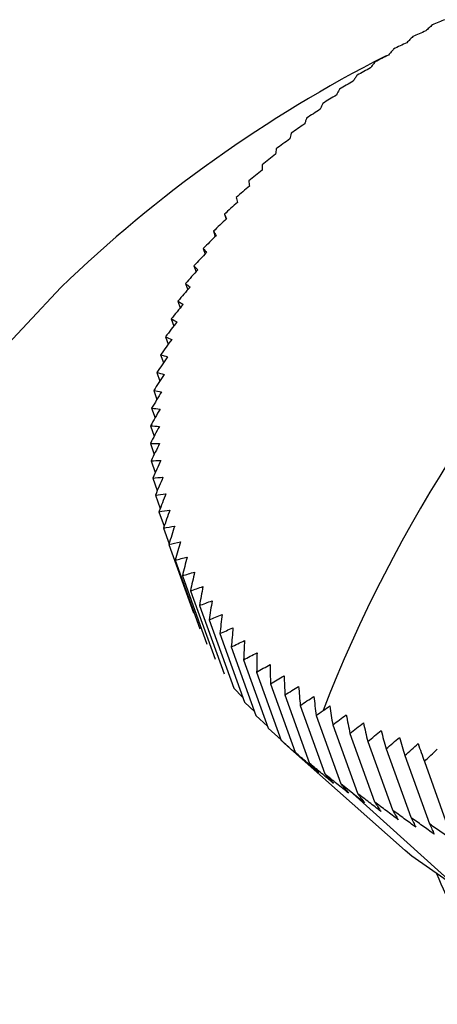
# Paper-space layout 'Web Drawing(2)' of a CAD drawing. Header units: millimetres. Extents: x 71 to 1085, y 76 to 849.
# Tile 57 of 63: x 919 to 928, y 716 to 739. Entities that reach past the tile are written whole.
import ezdxf

# ---------------------------------------------------------------- set-up
doc = ezdxf.new("R2010")
doc.units = ezdxf.units.MM

psp = doc.layouts.new('Web Drawing(2)')

# ---------------------------------------------------------------- linework, layer by layer
for p, q in [((923.568, 734.473), (923.609, 734.359)), ((923.315, 734.082), (923.359, 733.962)), ((923.082, 733.686), (923.128, 733.558)), ((922.868, 733.286), (922.916, 733.151)), ((922.674, 732.882), (922.725, 732.739)), ((922.5, 732.475), (922.554, 732.323)), ((922.346, 732.067), (922.404, 731.905)), ((922.214, 731.657), (922.275, 731.485)), ((922.102, 731.246), (922.168, 731.064)), ((922.012, 730.836), (922.082, 730.641)), ((921.943, 730.426), (922.017, 730.219)), ((921.895, 730.018), (921.975, 729.797)), ((921.869, 729.611), (921.954, 729.376)), ((921.865, 729.208), (921.955, 728.956)), ((921.882, 728.808), (921.979, 728.539)), ((921.921, 728.413), (922.025, 728.125)), ((921.981, 728.022), (922.092, 727.713)), ((922.063, 727.637), (922.182, 727.305)), ((922.166, 727.259), (922.295, 726.901)), ((922.29, 726.887), (922.856, 725.316)), ((922.435, 726.523), (923.001, 724.951)), ((922.601, 726.167), (923.167, 724.595)), ((922.787, 725.82), (923.353, 724.248)), ((922.993, 725.482), (923.559, 723.911)), ((923.218, 725.155), (923.785, 723.583)), ((923.463, 724.838), (924.03, 723.266)), ((923.727, 724.532), (924.293, 722.96)), ((924.01, 724.238), (924.576, 722.666)), ((924.31, 723.955), (924.876, 722.384)), ((923.988, 723.381), (923.785, 723.583)), ((924.627, 723.686), (925.193, 722.114)), ((924.961, 723.43), (925.528, 721.858)), ((924.265, 723.039), (924.03, 723.266)), ((925.312, 723.187), (925.878, 721.615)), ((924.559, 722.712), (924.293, 722.96)), ((925.678, 722.958), (926.244, 721.387)), ((924.87, 722.398), (924.576, 722.666)), ((926.06, 722.744), (926.626, 721.172)), ((926.455, 722.544), (927.021, 720.973)), ((924.954, 722.315), (927.726, 719.857)), ((926.865, 722.36), (927.431, 720.788)), ((927.287, 722.191), (927.853, 720.619)), ((927.721, 722.038), (928.287, 720.466)), ((928.167, 721.9), (928.733, 720.329)), ((926.521, 721.167), (926.244, 721.387)), ((926.521, 721.167), (928.948, 718.982)), ((926.792, 720.954), (926.521, 721.167))]:
    psp.add_line(p, q)
at = {"flags": 128}
for points in [[(918.251, 731.139), (919.804, 732.786)], [(928.948, 718.982), (927.882, 719.723), (927.726, 719.857)]]:
    psp.add_lwpolyline(points, dxfattribs=at)
for centre, radius, start, end in [((941.33, 710.47), 31.006, 116.9646, 133.9674), ((933.799, 721.342), 5.716, 200.6389, 241.4071)]:
    psp.add_arc(centre, radius, start, end)
for points, knots in [([(928.351, 738.822), (928.326, 738.8), (928.276, 738.755), (928.226, 738.707), (928.201, 738.683)], [0, 0, 0, 0, 0.498679, 1, 1, 1, 1]), ([(927.9, 738.552), (927.878, 738.529), (927.833, 738.484), (927.788, 738.436), (927.765, 738.412)], [0, 0, 0, 0, 0.498713, 1, 1, 1, 1]), ([(927.461, 738.268), (927.441, 738.246), (927.401, 738.2), (927.361, 738.152), (927.341, 738.128)], [0, 0, 0, 0, 0.498742, 1, 1, 1, 1]), ([(927.034, 737.973), (927.016, 737.95), (926.981, 737.905), (926.946, 737.857), (926.929, 737.833)], [0, 0, 0, 0, 0.4987649, 1, 1, 1, 1]), ([(926.619, 737.666), (926.604, 737.643), (926.574, 737.598), (926.544, 737.551), (926.53, 737.527)], [0, 0, 0, 0, 0.498782, 1, 1, 1, 1]), ([(926.218, 737.347), (926.205, 737.325), (926.18, 737.281), (926.156, 737.234), (926.144, 737.21)], [0, 0, 0, 0, 0.498794, 1, 1, 1, 1]), ([(925.831, 737.019), (925.821, 736.997), (925.801, 736.953), (925.781, 736.907), (925.772, 736.883)], [0, 0, 0, 0, 0.498801, 1, 1, 1, 1]), ([(925.415, 736.547), (925.362, 736.512), (925.256, 736.44), (925.153, 736.368), (925.101, 736.332)], [0, 0, 0, 0, 0.501214, 1, 1, 1, 1]), ([(925.458, 736.68), (925.451, 736.659), (925.436, 736.616), (925.422, 736.57), (925.415, 736.547)], [0, 0, 0, 0, 0.498802, 1, 1, 1, 1]), ([(925.101, 736.332), (925.096, 736.311), (925.087, 736.269), (925.077, 736.224), (925.073, 736.202)], [0, 0, 0, 0, 0.498789, 1, 1, 1, 1]), ([(925.073, 736.202), (925.02, 736.165), (924.915, 736.09), (924.812, 736.013), (924.76, 735.975)], [0, 0, 0, 0, 0.501207, 1, 1, 1, 1]), ([(924.76, 735.975), (924.758, 735.955), (924.753, 735.914), (924.749, 735.871), (924.747, 735.849)], [0, 0, 0, 0, 0.49877, 1, 1, 1, 1]), ([(924.436, 735.61), (924.436, 735.591), (924.436, 735.551), (924.437, 735.509), (924.438, 735.488)], [0, 0, 0, 0, 0.498775, 1, 1, 1, 1]), ([(925.42, 721.904), (925.33, 721.983), (925.148, 722.143), (924.967, 722.303), (924.876, 722.384)], [0, 0, 0, 0, 0.497263, 1, 1, 1, 1]), ([(925.193, 722.115), (925.231, 722.079), (925.307, 722.008), (925.383, 721.938), (925.42, 721.904)], [0, 0, 0, 0, 0.502737, 1, 1, 1, 1]), ([(925.74, 721.646), (925.649, 721.724), (925.466, 721.879), (925.284, 722.036), (925.193, 722.115)], [0, 0, 0, 0, 0.4972633, 1, 1, 1, 1]), ([(925.528, 721.858), (925.563, 721.822), (925.634, 721.751), (925.704, 721.681), (925.74, 721.646)], [0, 0, 0, 0, 0.502737, 1, 1, 1, 1]), ([(926.075, 721.402), (925.984, 721.477), (925.801, 721.629), (925.619, 721.782), (925.528, 721.858)], [0, 0, 0, 0, 0.4972633, 1, 1, 1, 1]), ([(925.878, 721.616), (925.911, 721.579), (925.977, 721.507), (926.042, 721.437), (926.075, 721.402)], [0, 0, 0, 0, 0.502737, 1, 1, 1, 1]), ([(926.426, 721.171), (926.335, 721.245), (926.152, 721.392), (925.97, 721.541), (925.878, 721.616)], [0, 0, 0, 0, 0.497263, 1, 1, 1, 1]), ([(926.244, 721.387), (926.275, 721.35), (926.335, 721.278), (926.396, 721.206), (926.426, 721.171)], [0, 0, 0, 0, 0.502746, 1, 1, 1, 1]), ([(926.626, 721.173), (926.654, 721.136), (926.709, 721.062), (926.764, 720.99), (926.792, 720.954)], [0, 0, 0, 0, 0.502741, 1, 1, 1, 1]), ([(927.172, 720.752), (927.081, 720.821), (926.898, 720.961), (926.717, 721.102), (926.626, 721.172)], [0, 0, 0, 0, 0.497259, 1, 1, 1, 1]), ([(927.021, 720.973), (927.047, 720.935), (927.097, 720.861), (927.147, 720.788), (927.172, 720.752)], [0, 0, 0, 0, 0.502737, 1, 1, 1, 1]), ([(927.566, 720.563), (927.476, 720.631), (927.293, 720.767), (927.112, 720.904), (927.021, 720.973)], [0, 0, 0, 0, 0.497263, 1, 1, 1, 1]), ([(927.431, 720.788), (927.453, 720.75), (927.499, 720.675), (927.544, 720.6), (927.566, 720.563)], [0, 0, 0, 0, 0.5027367, 1, 1, 1, 1]), ([(927.973, 720.39), (927.883, 720.456), (927.702, 720.588), (927.521, 720.721), (927.431, 720.788)], [0, 0, 0, 0, 0.497263, 1, 1, 1, 1]), ([(927.853, 720.619), (927.873, 720.581), (927.914, 720.503), (927.954, 720.428), (927.973, 720.39)], [0, 0, 0, 0, 0.5027367, 1, 1, 1, 1]), ([(928.393, 720.233), (928.303, 720.296), (928.122, 720.425), (927.943, 720.554), (927.853, 720.619)], [0, 0, 0, 0, 0.497263, 1, 1, 1, 1]), ([(928.287, 720.466), (928.305, 720.427), (928.341, 720.348), (928.376, 720.271), (928.393, 720.233)], [0, 0, 0, 0, 0.502737, 1, 1, 1, 1]), ([(928.824, 720.09), (928.735, 720.152), (928.555, 720.277), (928.377, 720.403), (928.287, 720.466)], [0, 0, 0, 0, 0.497263, 1, 1, 1, 1])]:
    psp.add_open_spline(points, degree=3, knots=knots)
for points in [[(928.647, 738.942), (928.597, 738.922), (928.497, 738.883), (928.4, 738.843), (928.351, 738.822)], [(928.201, 738.683), (928.15, 738.661), (928.049, 738.619), (927.95, 738.574), (927.9, 738.552)], [(927.765, 738.412), (927.714, 738.388), (927.612, 738.341), (927.511, 738.293), (927.461, 738.268)], [(927.341, 738.128), (927.289, 738.103), (927.186, 738.052), (927.085, 737.999), (927.034, 737.973)], [(926.929, 737.833), (926.877, 737.806), (926.773, 737.75), (926.67, 737.694), (926.619, 737.666)], [(926.53, 737.527), (926.477, 737.497), (926.372, 737.438), (926.269, 737.378), (926.218, 737.347)], [(926.144, 737.21), (926.091, 737.179), (925.986, 737.116), (925.882, 737.051), (925.831, 737.019)], [(925.772, 736.883), (925.719, 736.85), (925.613, 736.783), (925.51, 736.714), (925.458, 736.68)], [(924.747, 735.849), (924.695, 735.809), (924.59, 735.73), (924.487, 735.65), (924.436, 735.61)], [(924.438, 735.488), (924.386, 735.446), (924.282, 735.364), (924.18, 735.28), (924.129, 735.238)], [(924.146, 735.12), (924.094, 735.076), (923.991, 734.99), (923.89, 734.902), (923.839, 734.858)], [(924.129, 735.238), (924.133, 735.2), (924.139, 735.16), (924.146, 735.12)], [(923.871, 734.745), (923.82, 734.7), (923.718, 734.61), (923.618, 734.518), (923.568, 734.473)], [(923.839, 734.858), (923.849, 734.822), (923.859, 734.784), (923.871, 734.745)], [(923.568, 734.473), (923.582, 734.438), (923.598, 734.402), (923.615, 734.365)], [(923.615, 734.365), (923.564, 734.318), (923.463, 734.224), (923.365, 734.129), (923.315, 734.082)], [(933.231, 734.384), (930.11, 731.342), (927.484, 727.323), (925.836, 723.07)], [(923.376, 733.979), (923.327, 733.931), (923.228, 733.833), (923.13, 733.735), (923.082, 733.686)], [(923.315, 734.082), (923.335, 734.049), (923.355, 734.015), (923.376, 733.979)], [(923.157, 733.59), (923.109, 733.539), (923.011, 733.438), (922.915, 733.336), (922.868, 733.286)], [(923.082, 733.686), (923.106, 733.655), (923.131, 733.623), (923.157, 733.59)], [(922.958, 733.196), (922.91, 733.144), (922.814, 733.04), (922.72, 732.934), (922.674, 732.882)], [(922.868, 733.286), (922.897, 733.257), (922.927, 733.227), (922.958, 733.196)], [(922.674, 732.882), (922.707, 732.856), (922.742, 732.828), (922.777, 732.8)], [(922.777, 732.8), (922.731, 732.746), (922.637, 732.638), (922.545, 732.53), (922.5, 732.475)], [(922.617, 732.401), (922.571, 732.345), (922.48, 732.234), (922.391, 732.123), (922.346, 732.067)], [(922.5, 732.475), (922.538, 732.452), (922.577, 732.427), (922.617, 732.401)], [(922.477, 732), (922.433, 731.943), (922.344, 731.829), (922.257, 731.714), (922.214, 731.657)], [(922.346, 732.067), (922.389, 732.046), (922.432, 732.023), (922.477, 732)], [(922.357, 731.598), (922.314, 731.54), (922.228, 731.423), (922.144, 731.305), (922.102, 731.246)], [(922.214, 731.657), (922.261, 731.639), (922.308, 731.619), (922.357, 731.598)], [(922.259, 731.196), (922.217, 731.136), (922.134, 731.016), (922.052, 730.896), (922.012, 730.836)], [(922.102, 731.246), (922.153, 731.231), (922.205, 731.214), (922.259, 731.196)], [(922.012, 730.836), (922.067, 730.823), (922.123, 730.81), (922.18, 730.794)], [(922.18, 730.794), (922.14, 730.733), (922.06, 730.611), (921.982, 730.488), (921.943, 730.426)], [(922.123, 730.394), (922.085, 730.331), (922.008, 730.206), (921.933, 730.08), (921.895, 730.018)], [(921.943, 730.426), (922.002, 730.417), (922.062, 730.406), (922.123, 730.394)], [(922.087, 729.995), (922.051, 729.931), (921.977, 729.804), (921.905, 729.676), (921.869, 729.611)], [(921.895, 730.018), (921.958, 730.012), (922.022, 730.004), (922.087, 729.995)], [(922.073, 729.599), (922.037, 729.534), (921.967, 729.404), (921.899, 729.273), (921.865, 729.208)], [(921.869, 729.611), (921.936, 729.609), (922.004, 729.604), (922.073, 729.599)], [(921.865, 729.208), (921.935, 729.209), (922.006, 729.208), (922.079, 729.205)], [(922.079, 729.205), (922.046, 729.139), (921.979, 729.007), (921.914, 728.875), (921.882, 728.808)], [(921.882, 728.808), (921.956, 728.812), (922.03, 728.815), (922.106, 728.816)], [(922.106, 728.816), (922.075, 728.749), (922.012, 728.615), (921.951, 728.48), (921.921, 728.413)], [(921.921, 728.413), (921.998, 728.421), (922.076, 728.427), (922.155, 728.431)], [(922.155, 728.431), (922.126, 728.363), (922.067, 728.227), (922.01, 728.091), (921.981, 728.022)], [(921.981, 728.022), (922.061, 728.034), (922.142, 728.043), (922.224, 728.052)], [(922.224, 728.052), (922.197, 727.983), (922.143, 727.845), (922.089, 727.707), (922.063, 727.637)], [(922.063, 727.637), (922.146, 727.652), (922.23, 727.666), (922.315, 727.678)], [(922.315, 727.678), (922.29, 727.608), (922.239, 727.469), (922.19, 727.329), (922.166, 727.259)], [(922.166, 727.259), (922.251, 727.278), (922.338, 727.295), (922.426, 727.31)], [(922.426, 727.31), (922.403, 727.24), (922.357, 727.099), (922.312, 726.958), (922.29, 726.887)], [(922.29, 726.887), (922.378, 726.91), (922.467, 726.931), (922.558, 726.95)], [(922.558, 726.95), (922.537, 726.879), (922.496, 726.737), (922.455, 726.594), (922.435, 726.523)], [(922.435, 726.523), (922.525, 726.549), (922.617, 726.574), (922.71, 726.598)], [(922.71, 726.598), (922.692, 726.526), (922.655, 726.383), (922.619, 726.239), (922.601, 726.167)], [(922.601, 726.167), (922.693, 726.197), (922.787, 726.226), (922.882, 726.253)], [(922.882, 726.253), (922.866, 726.181), (922.834, 726.037), (922.802, 725.892), (922.787, 725.82)], [(922.787, 725.82), (922.881, 725.854), (922.977, 725.887), (923.074, 725.918)], [(923.074, 725.918), (923.06, 725.846), (923.033, 725.701), (923.006, 725.555), (922.993, 725.482)], [(922.993, 725.482), (923.089, 725.521), (923.186, 725.557), (923.286, 725.593)], [(923.286, 725.593), (923.274, 725.52), (923.251, 725.374), (923.229, 725.228), (923.218, 725.155)], [(923.218, 725.155), (923.316, 725.197), (923.415, 725.238), (923.516, 725.277)], [(923.516, 725.277), (923.507, 725.204), (923.489, 725.058), (923.472, 724.911), (923.463, 724.838)], [(923.463, 724.838), (923.562, 724.884), (923.663, 724.929), (923.765, 724.972)], [(923.765, 724.972), (923.759, 724.899), (923.746, 724.752), (923.733, 724.605), (923.727, 724.532)], [(923.727, 724.532), (923.827, 724.582), (923.929, 724.631), (924.032, 724.678)], [(924.032, 724.678), (924.028, 724.605), (924.02, 724.458), (924.013, 724.311), (924.01, 724.238)], [(924.01, 724.238), (924.11, 724.292), (924.213, 724.345), (924.318, 724.396)], [(924.318, 724.396), (924.316, 724.323), (924.313, 724.176), (924.311, 724.029), (924.31, 723.955)], [(924.31, 723.955), (924.411, 724.014), (924.515, 724.07), (924.62, 724.126)], [(924.62, 724.126), (924.621, 724.053), (924.623, 723.906), (924.626, 723.759), (924.627, 723.686)], [(924.627, 723.686), (924.729, 723.748), (924.833, 723.809), (924.939, 723.869)], [(924.939, 723.869), (924.943, 723.796), (924.95, 723.649), (924.958, 723.503), (924.961, 723.43)], [(924.961, 723.43), (925.064, 723.496), (925.168, 723.561), (925.274, 723.624)], [(925.274, 723.624), (925.281, 723.551), (925.293, 723.406), (925.306, 723.26), (925.312, 723.187)], [(925.312, 723.187), (925.415, 723.257), (925.519, 723.326), (925.625, 723.393)], [(925.625, 723.393), (925.634, 723.321), (925.651, 723.176), (925.669, 723.031), (925.678, 722.958)], [(925.836, 723.07), (925.887, 723.106), (925.939, 723.141), (925.991, 723.176)], [(925.991, 723.176), (926.014, 723.032), (926.037, 722.888), (926.06, 722.744)], [(925.678, 722.958), (925.73, 722.996), (925.783, 723.033), (925.836, 723.07)], [(926.06, 722.744), (926.162, 722.822), (926.266, 722.898), (926.372, 722.974)], [(926.372, 722.974), (926.386, 722.902), (926.413, 722.759), (926.441, 722.616), (926.455, 722.544)], [(926.455, 722.544), (926.557, 722.626), (926.661, 722.706), (926.766, 722.786)], [(926.766, 722.786), (926.782, 722.715), (926.815, 722.573), (926.848, 722.431), (926.865, 722.36)], [(926.865, 722.36), (926.966, 722.445), (927.069, 722.529), (927.173, 722.613)], [(927.173, 722.613), (927.192, 722.543), (927.23, 722.402), (927.268, 722.261), (927.287, 722.191)], [(927.287, 722.191), (927.387, 722.28), (927.489, 722.368), (927.592, 722.455)], [(927.592, 722.455), (927.614, 722.385), (927.657, 722.247), (927.7, 722.107), (927.721, 722.038)], [(927.721, 722.038), (927.821, 722.13), (927.921, 722.222), (928.024, 722.313)], [(928.024, 722.313), (928.047, 722.244), (928.095, 722.107), (928.143, 721.969), (928.167, 721.9)], [(928.167, 721.9), (928.265, 721.996), (928.365, 722.091), (928.465, 722.186)]]:
    psp.add_open_spline(points, degree=3)

doc.saveas('drawing.dxf')
